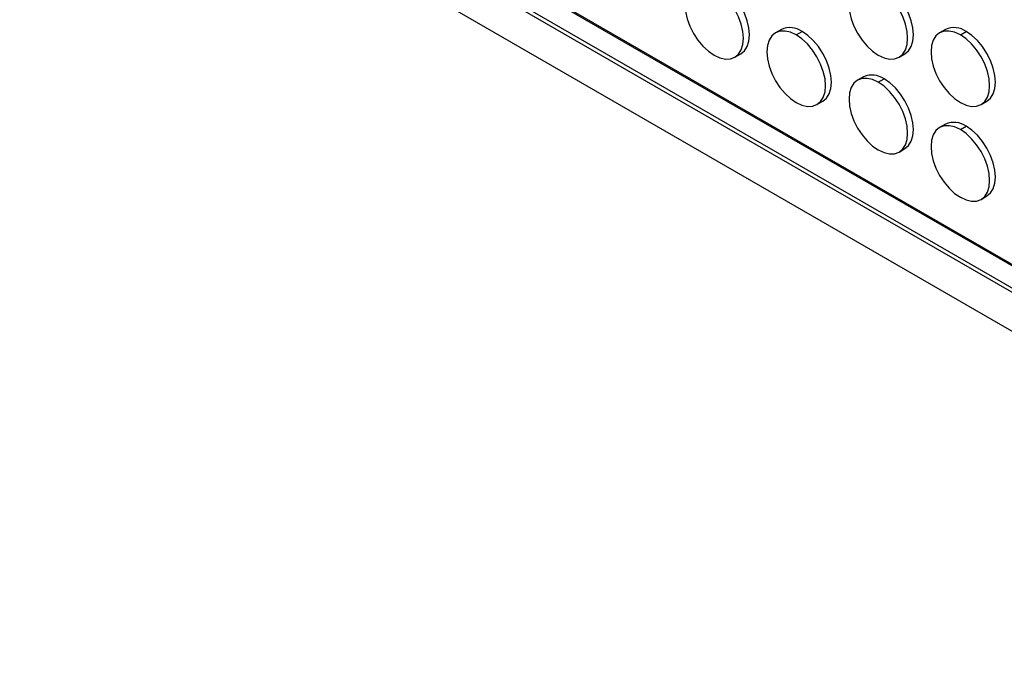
# Model space of a CAD drawing. Header units: millimetres. Extents: x 0 to 2794, y 0 to 2159.
# Tile 18 of 44: x 2304 to 2541, y 869 to 1026. Entities that reach past the tile are written whole.
import ezdxf

# ---------------------------------------------------------------- set-up
doc = ezdxf.new("R2010")
doc.units = ezdxf.units.MM
doc.header["$LTSCALE"] = 10

msp = doc.modelspace()

# ---------------------------------------------------------------- linework, layer by layer
for p, q in [((2010.95, 1274.54), (2657.25, 901.45)), ((2343.67, 1082.18), (2658.96, 900.17)), ((2345.31, 1075.81), (2666.94, 890.14)), ((2668.85, 887.97), (2345.8, 1074.46)), ((2685.71, 868.88), (2350.18, 1062.58)), ((2487.49, 1024), (2486.08, 1023.18)), ((2491.08, 1022.69), (2492.49, 1023.5)), ((2527.09, 1024), (2525.68, 1023.19)), ((2530.68, 1022.69), (2532.09, 1023.51)), ((2476.28, 1017.29), (2477.69, 1018.11)), ((2515.88, 1017.29), (2517.29, 1018.11)), ((2507.29, 1012.57), (2505.88, 1011.75)), ((2510.88, 1011.26), (2512.29, 1012.07)), ((2496.08, 1005.86), (2497.49, 1006.68)), ((2535.68, 1005.86), (2537.09, 1006.68)), ((2527.09, 1001.14), (2525.68, 1000.32)), ((2530.68, 999.83), (2532.09, 1000.64)), ((2515.88, 994.43), (2517.29, 995.25)), ((2535.68, 983), (2537.09, 983.82))]:
    msp.add_line(p, q)
at = {"flags": 128}
for points in [[(2471.28, 1034.12), (2469.9, 1034.76), (2468.57, 1035.06), (2467.35, 1035.01), (2466.28, 1034.61), (2465.4, 1033.88), (2464.75, 1032.85), (2464.35, 1031.55), (2464.21, 1030.03), (2464.35, 1028.36), (2464.75, 1026.6), (2465.4, 1024.81), (2466.28, 1023.06), (2467.35, 1021.43), (2468.57, 1019.97), (2469.9, 1018.74), (2471.28, 1017.79)], [(2471.28, 1017.79), (2472.66, 1017.15), (2473.99, 1016.84), (2475.21, 1016.89), (2476.28, 1017.29), (2477.16, 1018.02), (2477.81, 1019.05), (2478.22, 1020.35), (2478.35, 1021.87), (2478.22, 1023.54), (2477.81, 1025.3), (2477.16, 1027.09), (2476.28, 1028.84), (2475.21, 1030.47), (2473.99, 1031.93), (2472.66, 1033.16), (2471.28, 1034.12)], [(2477.69, 1018.11), (2477.7, 1018.11), (2478.57, 1018.84), (2479.23, 1019.87), (2479.63, 1021.17), (2479.77, 1022.69), (2479.63, 1024.36), (2479.23, 1026.12), (2478.57, 1027.91), (2477.7, 1029.65), (2476.62, 1031.29), (2475.4, 1032.75), (2474.07, 1033.98), (2472.7, 1034.93)], [(2510.88, 1034.12), (2509.5, 1034.76), (2508.17, 1035.06), (2506.95, 1035.01), (2505.88, 1034.61), (2505, 1033.88), (2504.35, 1032.85), (2503.94, 1031.55), (2503.81, 1030.04), (2503.94, 1028.36), (2504.35, 1026.6), (2505, 1024.81), (2505.88, 1023.07), (2506.95, 1021.43), (2508.17, 1019.97), (2509.5, 1018.74), (2510.88, 1017.79)], [(2510.88, 1017.79), (2512.26, 1017.15), (2513.58, 1016.85), (2514.81, 1016.9), (2515.88, 1017.29), (2516.76, 1018.02), (2517.41, 1019.06), (2517.81, 1020.36), (2517.95, 1021.87), (2517.81, 1023.54), (2517.41, 1025.31), (2516.76, 1027.1), (2515.88, 1028.84), (2514.81, 1030.48), (2513.58, 1031.94), (2512.26, 1033.17), (2510.88, 1034.12)], [(2517.29, 1018.11), (2517.29, 1018.11), (2518.17, 1018.84), (2518.83, 1019.87), (2519.23, 1021.17), (2519.36, 1022.69), (2519.23, 1024.36), (2518.83, 1026.12), (2518.17, 1027.91), (2517.29, 1029.66), (2516.22, 1031.29), (2515, 1032.75), (2513.67, 1033.98), (2512.29, 1034.94)], [(2491.08, 1022.69), (2489.7, 1023.33), (2488.37, 1023.63), (2487.15, 1023.58), (2486.08, 1023.18), (2485.2, 1022.45), (2484.55, 1021.42), (2484.14, 1020.12), (2484.01, 1018.6), (2484.14, 1016.93), (2484.55, 1015.17), (2485.2, 1013.38), (2486.08, 1011.63), (2487.15, 1010), (2488.37, 1008.54), (2489.7, 1007.31), (2491.08, 1006.36)], [(2491.08, 1006.36), (2492.46, 1005.72), (2493.79, 1005.41), (2495.01, 1005.46), (2496.08, 1005.86), (2496.96, 1006.59), (2497.61, 1007.62), (2498.02, 1008.92), (2498.15, 1010.44), (2498.02, 1012.11), (2497.61, 1013.87), (2496.96, 1015.66), (2496.08, 1017.41), (2495.01, 1019.04), (2493.79, 1020.5), (2492.46, 1021.73), (2491.08, 1022.69)], [(2497.49, 1006.68), (2497.49, 1006.68), (2498.37, 1007.41), (2499.03, 1008.44), (2499.43, 1009.74), (2499.57, 1011.26), (2499.43, 1012.93), (2499.03, 1014.69), (2498.37, 1016.48), (2497.49, 1018.22), (2496.42, 1019.86), (2495.2, 1021.32), (2493.87, 1022.55), (2492.49, 1023.5)], [(2530.68, 1022.69), (2529.3, 1023.33), (2527.97, 1023.63), (2526.75, 1023.58), (2525.68, 1023.18), (2524.8, 1022.46), (2524.15, 1021.42), (2523.74, 1020.12), (2523.61, 1018.61), (2523.74, 1016.94), (2524.15, 1015.17), (2524.8, 1013.38), (2525.68, 1011.64), (2526.75, 1010), (2527.97, 1008.54), (2529.3, 1007.31), (2530.68, 1006.36)], [(2530.68, 1006.36), (2532.06, 1005.72), (2533.38, 1005.42), (2534.61, 1005.47), (2535.68, 1005.86), (2536.56, 1006.59), (2537.21, 1007.63), (2537.61, 1008.93), (2537.75, 1010.44), (2537.61, 1012.11), (2537.21, 1013.88), (2536.56, 1015.67), (2535.68, 1017.41), (2534.61, 1019.05), (2533.38, 1020.51), (2532.06, 1021.74), (2530.68, 1022.69)], [(2537.09, 1006.68), (2537.09, 1006.68), (2537.97, 1007.41), (2538.62, 1008.44), (2539.03, 1009.74), (2539.16, 1011.26), (2539.03, 1012.93), (2538.62, 1014.69), (2537.97, 1016.48), (2537.09, 1018.23), (2536.02, 1019.86), (2534.8, 1021.32), (2533.47, 1022.55), (2532.09, 1023.51)], [(2510.88, 1011.26), (2509.5, 1011.9), (2508.17, 1012.2), (2506.95, 1012.15), (2505.88, 1011.75), (2505, 1011.02), (2504.35, 1009.99), (2503.94, 1008.69), (2503.81, 1007.17), (2503.94, 1005.5), (2504.35, 1003.74), (2505, 1001.95), (2505.88, 1000.2), (2506.95, 998.57), (2508.17, 997.11), (2509.5, 995.88), (2510.88, 994.93)], [(2510.88, 994.93), (2512.26, 994.29), (2513.58, 993.99), (2514.81, 994.03), (2515.88, 994.43), (2516.76, 995.16), (2517.41, 996.2), (2517.81, 997.49), (2517.95, 999.01), (2517.81, 1000.68), (2517.41, 1002.44), (2516.76, 1004.23), (2515.88, 1005.98), (2514.81, 1007.61), (2513.58, 1009.07), (2512.26, 1010.3), (2510.88, 1011.26)], [(2517.29, 995.25), (2517.29, 995.25), (2518.17, 995.98), (2518.83, 997.01), (2519.23, 998.31), (2519.36, 999.83), (2519.23, 1001.5), (2518.83, 1003.26), (2518.17, 1005.05), (2517.29, 1006.79), (2516.22, 1008.43), (2515, 1009.89), (2513.67, 1011.12), (2512.29, 1012.07)], [(2530.68, 999.83), (2529.3, 1000.47), (2527.97, 1000.77), (2526.75, 1000.72), (2525.68, 1000.32), (2524.8, 999.59), (2524.15, 998.56), (2523.74, 997.26), (2523.61, 995.74), (2523.74, 994.07), (2524.15, 992.31), (2524.8, 990.52), (2525.68, 988.77), (2526.75, 987.14), (2527.97, 985.68), (2529.3, 984.45), (2530.68, 983.5)], [(2537.09, 983.82), (2537.09, 983.82), (2537.97, 984.55), (2538.62, 985.58), (2539.03, 986.88), (2539.16, 988.4), (2539.03, 990.07), (2538.62, 991.83), (2537.97, 993.62), (2537.09, 995.37), (2536.02, 997), (2534.8, 998.46), (2533.47, 999.69), (2532.09, 1000.64)], [(2530.68, 983.5), (2532.06, 982.86), (2533.38, 982.56), (2534.61, 982.6), (2535.68, 983), (2536.56, 983.73), (2537.21, 984.77), (2537.61, 986.06), (2537.75, 987.58), (2537.61, 989.25), (2537.21, 991.01), (2536.56, 992.8), (2535.68, 994.55), (2534.61, 996.18), (2533.38, 997.64), (2532.06, 998.87), (2530.68, 999.83)]]:
    msp.add_lwpolyline(points, dxfattribs=at)
for centre in [(2489.56, 1019.41), (2529.16, 1019.42), (2509.36, 1007.98), (2529.16, 996.55)]:
    msp.add_arc(centre, 5.03, 54.3824, 114.3071)

doc.saveas('drawing.dxf')
